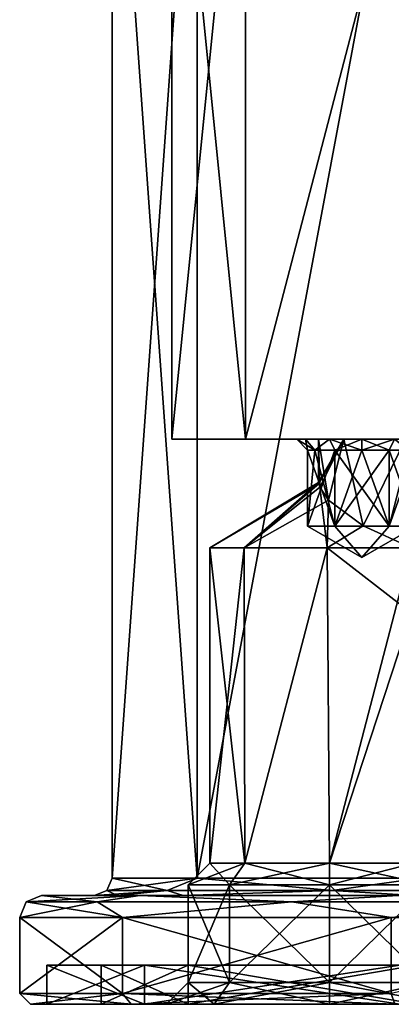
# Model space of a CAD drawing. Header units: millimetres. Extents: x -322 to 175, y 0 to 232.
# Tile 4 of 157: x -175 to -158, y 0 to 45. Entities that reach past the tile are written whole.
import ezdxf

# ---------------------------------------------------------------- set-up
doc = ezdxf.new("R2010")
doc.units = ezdxf.units.MM
doc.header["$LTSCALE"] = 65.185185
for name, color, linetype in [('906', 7, 'CONTINUOUS'), ('907', 7, 'CONTINUOUS'), ('909', 7, 'CONTINUOUS'), ('910', 7, 'CONTINUOUS'), ('911', 7, 'CONTINUOUS'), ('912', 7, 'CONTINUOUS'), ('913', 7, 'CONTINUOUS'), ('914', 7, 'CONTINUOUS'), ('915', 7, 'CONTINUOUS'), ('916', 7, 'CONTINUOUS'), ('917', 7, 'CONTINUOUS'), ('918', 7, 'CONTINUOUS'), ('919', 7, 'CONTINUOUS'), ('920', 7, 'CONTINUOUS'), ('921', 7, 'CONTINUOUS'), ('922', 7, 'CONTINUOUS'), ('923', 7, 'CONTINUOUS'), ('924', 7, 'CONTINUOUS'), ('925', 7, 'CONTINUOUS'), ('941', 7, 'CONTINUOUS'), ('942', 7, 'CONTINUOUS'), ('943', 7, 'CONTINUOUS'), ('944', 7, 'CONTINUOUS'), ('945', 7, 'CONTINUOUS'), ('946', 7, 'CONTINUOUS'), ('947', 7, 'CONTINUOUS'), ('948', 7, 'CONTINUOUS'), ('949', 7, 'CONTINUOUS'), ('962', 7, 'CONTINUOUS'), ('964', 7, 'CONTINUOUS'), ('974', 7, 'CONTINUOUS'), ('975', 7, 'CONTINUOUS'), ('976', 7, 'CONTINUOUS'), ('977', 7, 'CONTINUOUS'), ('978', 7, 'CONTINUOUS'), ('979', 7, 'CONTINUOUS'), ('984', 7, 'CONTINUOUS'), ('985', 7, 'CONTINUOUS')]:
    doc.layers.add(name, color=color, linetype=linetype)

msp = doc.modelspace()

# ---------------------------------------------------------------- linework, layer by layer
at = {"layer": '906', "color": 7, "linetype": 'CONTINUOUS', "true_color": 0xe0f2ff}
for points in [[(-167.75, 26), (-132.25, 26), (-150, 26, -1), (-167.75, 26)], [(-132.25, 26), (-167.75, 26), (-157, 26, 1), (-132.25, 26)], [(-167.75, 26), (-164.36, 26, 10.433), (-159.828, 26, 2.172), (-167.75, 26)], [(-164.36, 26, -10.433), (-167.75, 26), (-162, 26, -10), (-164.36, 26, -10.433)], [(-154, 26, -5), (-167.75, 26), (-152.828, 26, -2.172), (-154, 26, -5)], [(-167.75, 26), (-154, 26, -5), (-159, 26, -7), (-167.75, 26)], [(-152.828, 26, -2.172), (-167.75, 26), (-150, 26, -1), (-152.828, 26, -2.172)], [(-157, 26, 1), (-167.75, 26), (-159.828, 26, 2.172), (-157, 26, 1)], [(-162, 26, -10), (-167.75, 26), (-161.598, 26, -8.5), (-162, 26, -10)], [(-161.598, 26, -8.5), (-167.75, 26), (-160.5, 26, -7.402), (-161.598, 26, -8.5)], [(-160.5, 26, -7.402), (-167.75, 26), (-159, 26, -7), (-160.5, 26, -7.402)], [(-155.485, 26, 16.881), (-135.64, 26, 10.433), (-164.36, 26, 10.433), (-155.485, 26, 16.881)], [(-164.36, 26, 10.433), (-135.64, 26, 10.433), (-143, 26, 9), (-164.36, 26, 10.433)], [(-159.828, 26, 2.172), (-164.36, 26, 10.433), (-161, 26, 5), (-159.828, 26, 2.172)], [(-161, 26, 5), (-164.36, 26, 10.433), (-159.828, 26, 7.828), (-161, 26, 5)], [(-159.828, 26, 7.828), (-164.36, 26, 10.433), (-157, 26, 9), (-159.828, 26, 7.828)], [(-157, 26, 9), (-164.36, 26, 10.433), (-143, 26, 9), (-157, 26, 9)], [(-155.485, 26, -16.881), (-164.36, 26, -10.433), (-160.5, 26, -12.598), (-155.485, 26, -16.881)], [(-164.36, 26, -10.433), (-162, 26, -10), (-161.598, 26, -11.5), (-164.36, 26, -10.433)], [(-160.5, 26, -12.598), (-164.36, 26, -10.433), (-161.598, 26, -11.5), (-160.5, 26, -12.598)], [(-159, 26, -13), (-155.485, 26, -16.881), (-160.5, 26, -12.598), (-159, 26, -13)], [(-144.515, 26, -16.881), (-155.485, 26, -16.881), (-159, 26, -13), (-144.515, 26, -16.881)], [(-141, 26, -13), (-144.515, 26, -16.881), (-159, 26, -13), (-141, 26, -13)], [(-154, 26, -5), (-152.828, 26, -7.828), (-159, 26, -7), (-154, 26, -5)], [(-159, 26, -7), (-152.828, 26, -7.828), (-157.5, 26, -7.402), (-159, 26, -7)], [(-157.5, 26, -12.598), (-141, 26, -13), (-159, 26, -13), (-157.5, 26, -12.598)]]:
    msp.add_3dface(points, dxfattribs=at)
at = {"layer": '907', "color": 7, "linetype": 'CONTINUOUS', "true_color": 0xe0f2ff}
for points in [[(-167.75, 26), (-164.36, 26, -10.433), (-167.75, 60), (-167.75, 26)], [(-167.75, 60), (-164.36, 26, -10.433), (-164.36, 60, -10.433), (-167.75, 60)], [(-164.36, 26, -10.433), (-155.485, 26, -16.881), (-155.485, 60, -16.881), (-164.36, 26, -10.433)], [(-164.36, 60, -10.433), (-164.36, 26, -10.433), (-155.485, 60, -16.881), (-164.36, 60, -10.433)]]:
    msp.add_3dface(points, dxfattribs=at)
at = {"layer": '909', "color": 7, "linetype": 'CONTINUOUS', "true_color": 0xe0f2ff}
for points in [[(-170.5, 60.5), (-166.585, 60.5, -12.049), (-170.5, 5.8), (-170.5, 60.5)], [(-170.5, 5.8), (-166.585, 60.5, -12.049), (-166.585, 5.8, -12.05), (-170.5, 5.8)], [(-166.585, 60.5, -12.049), (-156.335, 60.5, -19.497), (-166.585, 5.8, -12.05), (-166.585, 60.5, -12.049)], [(-166.585, 5.8, -12.05), (-156.335, 60.5, -19.497), (-156.335, 5.8, -19.497), (-166.585, 5.8, -12.05)]]:
    msp.add_3dface(points, dxfattribs=at)
at = {"layer": '910', "color": 7, "linetype": 'CONTINUOUS', "true_color": 0xe0f2ff}
for points in [[(-173.75, 5), (-169.215, 5, 13.959), (-171.3, 5), (-173.75, 5)], [(-169.215, 5, -13.959), (-173.75, 5), (-167.229, 5, -12.524), (-169.215, 5, -13.959)], [(-173.75, 5), (-171.3, 5), (-170.256, 5, -6.586), (-173.75, 5)], [(-167.229, 5, -12.524), (-173.75, 5), (-170.256, 5, -6.586), (-167.229, 5, -12.524)], [(-171.3, 5), (-169.215, 5, 13.959), (-170.256, 5, 6.586), (-171.3, 5)], [(-170.256, 5, 6.586), (-169.215, 5, 13.959), (-167.229, 5, 12.524), (-170.256, 5, 6.586)], [(-169.215, 5, 13.959), (-157.34, 5, 22.587), (-156.58, 5, 20.258), (-169.215, 5, 13.959)], [(-167.229, 5, 12.524), (-169.215, 5, 13.959), (-156.58, 5, 20.258), (-167.229, 5, 12.524)], [(-157.34, 5, -22.587), (-169.215, 5, -13.959), (-156.58, 5, -20.258), (-157.34, 5, -22.587)], [(-156.58, 5, -20.258), (-169.215, 5, -13.959), (-167.229, 5, -12.524), (-156.58, 5, -20.258)]]:
    msp.add_3dface(points, dxfattribs=at)
at = {"layer": '911', "color": 7, "linetype": 'CONTINUOUS', "true_color": 0xe0f2ff}
for points in [[(-174.75, 0.5), (-174.75, 4), (-170.023, 4, -14.548), (-174.75, 0.5)], [(-170.023, 0.5, -14.548), (-174.75, 0.5), (-170.023, 4, -14.548), (-170.023, 0.5, -14.548)], [(-157.648, 0.5, -23.539), (-170.023, 0.5, -14.548), (-157.648, 4, -23.539), (-157.648, 0.5, -23.539)], [(-157.648, 4, -23.539), (-170.023, 0.5, -14.548), (-170.023, 4, -14.548), (-157.648, 4, -23.539)], [(-142.352, 4, -23.539), (-157.648, 0.5, -23.539), (-157.648, 4, -23.539), (-142.352, 4, -23.539)]]:
    msp.add_3dface(points, dxfattribs=at)
at = {"layer": '912', "color": 7, "linetype": 'CONTINUOUS', "true_color": 0xe0f2ff}
for points in [[(-169.619, 0, 14.254), (-174.25, 0), (-169.012, 0, 13.813), (-169.619, 0, 14.254)], [(-174.25, 0), (-169.619, 0, -14.254), (-173.5, 0), (-174.25, 0)], [(-169.012, 0, 13.813), (-174.25, 0), (-173.5, 0), (-169.012, 0, 13.813)], [(-173.5, 0), (-169.619, 0, -14.254), (-169.012, 0, -13.813), (-173.5, 0)], [(-157.493, 0, 23.063), (-169.619, 0, 14.254), (-157.262, 0, 22.35), (-157.493, 0, 23.063)], [(-157.262, 0, 22.35), (-169.619, 0, 14.254), (-169.012, 0, 13.813), (-157.262, 0, 22.35)], [(-169.619, 0, -14.254), (-157.493, 0, -23.063), (-157.262, 0, -22.35), (-169.619, 0, -14.254)], [(-169.012, 0, -13.813), (-169.619, 0, -14.254), (-157.262, 0, -22.35), (-169.012, 0, -13.813)]]:
    msp.add_3dface(points, dxfattribs=at)
at = {"layer": '913', "color": 7, "linetype": 'CONTINUOUS', "true_color": 0xe0f2ff}
for points in [[(-173.5, 0), (-169.012, 0, -13.813), (-173.5, 1.8), (-173.5, 0)], [(-173.5, 1.8), (-169.012, 0, -13.813), (-169.012, 1.8, -13.813), (-173.5, 1.8)], [(-169.012, 0, -13.813), (-157.262, 0, -22.35), (-169.012, 1.8, -13.813), (-169.012, 0, -13.813)], [(-169.012, 1.8, -13.813), (-157.262, 0, -22.35), (-157.262, 1.8, -22.35), (-169.012, 1.8, -13.813)]]:
    msp.add_3dface(points, dxfattribs=at)
at = {"layer": '914', "color": 7, "linetype": 'CONTINUOUS', "true_color": 0xe0f2ff}
for points in [[(-173.5, 1.8), (-169.012, 1.8, -13.813), (-171, 1.8), (-173.5, 1.8)], [(-169.012, 1.8, 13.813), (-173.5, 1.8), (-166.99, 1.8, 12.343), (-169.012, 1.8, 13.813)], [(-166.99, 1.8, 12.343), (-173.5, 1.8), (-171, 1.8), (-166.99, 1.8, 12.343)], [(-171, 1.8), (-169.012, 1.8, -13.813), (-166.99, 1.8, -12.343), (-171, 1.8)], [(-169.012, 1.8, -13.813), (-157.262, 1.8, -22.35), (-156.49, 1.8, -19.972), (-169.012, 1.8, -13.813)], [(-166.99, 1.8, -12.343), (-169.012, 1.8, -13.813), (-156.49, 1.8, -19.972), (-166.99, 1.8, -12.343)], [(-157.262, 1.8, 22.35), (-169.012, 1.8, 13.813), (-156.49, 1.8, 19.972), (-157.262, 1.8, 22.35)], [(-156.49, 1.8, 19.972), (-169.012, 1.8, 13.813), (-166.99, 1.8, 12.343), (-156.49, 1.8, 19.972)]]:
    msp.add_3dface(points, dxfattribs=at)
at = {"layer": '915', "color": 7, "linetype": 'CONTINUOUS', "true_color": 0xe0f2ff}
for points in [[(-171, 1.8), (-166.99, 1.8, -12.343), (-171, 0), (-171, 1.8)], [(-171, 0), (-166.99, 1.8, -12.343), (-166.99, 0, -12.343), (-171, 0)], [(-166.99, 1.8, -12.343), (-156.49, 1.8, -19.972), (-166.99, 0, -12.343), (-166.99, 1.8, -12.343)], [(-166.99, 0, -12.343), (-156.49, 1.8, -19.972), (-156.49, 0, -19.972), (-166.99, 0, -12.343)]]:
    msp.add_3dface(points, dxfattribs=at)
at = {"layer": '916', "color": 7, "linetype": 'CONTINUOUS', "true_color": 0xe0f2ff}
for points in [[(-171, 0), (-166.99, 0, -12.343), (-165.803, 0, -0.303), (-171, 0)], [(-166.99, 0, 12.343), (-171, 0), (-165.803, 0, 10.303), (-166.99, 0, 12.343)], [(-168, 0, 5), (-171, 0), (-165.803, 0, -0.303), (-168, 0, 5)], [(-171, 0), (-168, 0, 5), (-165.803, 0, 10.303), (-171, 0)], [(-166.99, 0, -12.343), (-156.49, 0, -19.972), (-155.303, 0, -13.803), (-166.99, 0, -12.343)], [(-157.5, 0, -8.5), (-166.99, 0, -12.343), (-155.303, 0, -13.803), (-157.5, 0, -8.5)], [(-166.99, 0, -12.343), (-157.5, 0, -8.5), (-155.303, 0, -3.197), (-166.99, 0, -12.343)], [(-166.99, 0, -12.343), (-155.303, 0, -3.197), (-160.5, 0, -2.5), (-166.99, 0, -12.343)], [(-165.803, 0, -0.303), (-166.99, 0, -12.343), (-160.5, 0, -2.5), (-165.803, 0, -0.303)], [(-156.49, 0, 19.972), (-166.99, 0, 12.343), (-150, 0, 19.25), (-156.49, 0, 19.972)], [(-166.99, 0, 12.343), (-154.25, 0, 15), (-153.005, 0, 18.005), (-166.99, 0, 12.343)], [(-154.25, 0, 15), (-166.99, 0, 12.343), (-160.5, 0, 12.5), (-154.25, 0, 15)], [(-150, 0, 19.25), (-166.99, 0, 12.343), (-153.005, 0, 18.005), (-150, 0, 19.25)], [(-160.5, 0, 12.5), (-166.99, 0, 12.343), (-165.803, 0, 10.303), (-160.5, 0, 12.5)], [(-155.303, 0, -3.197), (-150, 0, -1), (-160.5, 0, -2.5), (-155.303, 0, -3.197)], [(-160.5, 0, -2.5), (-150, 0, -1), (-155.197, 0, -0.303), (-160.5, 0, -2.5)], [(-153.005, 0, 11.995), (-154.25, 0, 15), (-160.5, 0, 12.5), (-153.005, 0, 11.995)], [(-155.197, 0, 10.303), (-153.005, 0, 11.995), (-160.5, 0, 12.5), (-155.197, 0, 10.303)]]:
    msp.add_3dface(points, dxfattribs=at)
at = {"layer": '917', "color": 7, "linetype": 'CONTINUOUS', "true_color": 0xe0f2ff}
for points in [[(-164.36, 26, 10.433), (-167.75, 26), (-164.36, 60, 10.433), (-164.36, 26, 10.433)], [(-167.75, 26), (-167.75, 60), (-164.36, 60, 10.433), (-167.75, 26)], [(-155.485, 26, 16.881), (-164.36, 26, 10.433), (-155.485, 60, 16.881), (-155.485, 26, 16.881)], [(-155.485, 60, 16.881), (-164.36, 26, 10.433), (-164.36, 60, 10.433), (-155.485, 60, 16.881)]]:
    msp.add_3dface(points, dxfattribs=at)
at = {"layer": '918', "color": 7, "linetype": 'CONTINUOUS', "true_color": 0xe0f2ff}
for points in [[(-170.5, 60.5), (-170.5, 5.8), (-166.585, 5.8, 12.05), (-170.5, 60.5)], [(-166.585, 60.5, 12.049), (-170.5, 60.5), (-166.585, 5.8, 12.05), (-166.585, 60.5, 12.049)], [(-156.335, 60.5, 19.497), (-166.585, 60.5, 12.049), (-166.585, 5.8, 12.05), (-156.335, 60.5, 19.497)], [(-156.335, 5.8, 19.497), (-156.335, 60.5, 19.497), (-166.585, 5.8, 12.05), (-156.335, 5.8, 19.497)]]:
    msp.add_3dface(points, dxfattribs=at)
at = {"layer": '919', "color": 7, "linetype": 'CONTINUOUS', "true_color": 0xe0f2ff}
for points in [[(-174.75, 4), (-174.75, 0.5), (-170.023, 0.5, 14.547), (-174.75, 4)], [(-174.75, 4), (-170.023, 0.5, 14.547), (-170.023, 4, 14.548), (-174.75, 4)], [(-170.023, 0.5, 14.547), (-157.648, 0.5, 23.539), (-170.023, 4, 14.548), (-170.023, 0.5, 14.547)], [(-170.023, 4, 14.548), (-157.648, 0.5, 23.539), (-157.648, 4, 23.539), (-170.023, 4, 14.548)]]:
    msp.add_3dface(points, dxfattribs=at)
at = {"layer": '920', "color": 7, "linetype": 'CONTINUOUS', "true_color": 0xe0f2ff}
for points in [[(-169.012, 0, 13.813), (-173.5, 0), (-169.012, 1.8, 13.813), (-169.012, 0, 13.813)], [(-173.5, 0), (-173.5, 1.8), (-169.012, 1.8, 13.813), (-173.5, 0)], [(-157.262, 0, 22.35), (-169.012, 0, 13.813), (-157.262, 1.8, 22.35), (-157.262, 0, 22.35)], [(-169.012, 0, 13.813), (-169.012, 1.8, 13.813), (-157.262, 1.8, 22.35), (-169.012, 0, 13.813)]]:
    msp.add_3dface(points, dxfattribs=at)
at = {"layer": '921', "color": 7, "linetype": 'CONTINUOUS', "true_color": 0xe0f2ff}
for points in [[(-166.99, 1.8, 12.343), (-171, 1.8), (-166.99, 0, 12.343), (-166.99, 1.8, 12.343)], [(-171, 1.8), (-171, 0), (-166.99, 0, 12.343), (-171, 1.8)], [(-156.49, 1.8, 19.972), (-166.99, 1.8, 12.343), (-156.49, 0, 19.972), (-156.49, 1.8, 19.972)], [(-166.99, 1.8, 12.343), (-166.99, 0, 12.343), (-156.49, 0, 19.972), (-166.99, 1.8, 12.343)]]:
    msp.add_3dface(points, dxfattribs=at)
at = {"layer": '922', "color": 7, "linetype": 'CONTINUOUS', "true_color": 0xe0f2ff}
for points in [[(-173.75, 5), (-169.215, 5, -13.959), (-174.457, 4.707), (-173.75, 5)], [(-169.215, 5, -13.959), (-171.18, 4.707, -12.229), (-174.457, 4.707), (-169.215, 5, -13.959)], [(-169.215, 5, -13.959), (-162.229, 4.707, -21.18), (-171.18, 4.707, -12.229), (-169.215, 5, -13.959)], [(-169.215, 5, -13.959), (-157.34, 5, -22.587), (-162.229, 4.707, -21.18), (-169.215, 5, -13.959)], [(-157.34, 5, -22.587), (-150, 4.707, -24.457), (-162.229, 4.707, -21.18), (-157.34, 5, -22.587)], [(-170.023, 4, -14.548), (-174.75, 4), (-171.18, 4.707, -12.229), (-170.023, 4, -14.548)], [(-171.18, 4.707, -12.229), (-174.75, 4), (-174.457, 4.707), (-171.18, 4.707, -12.229)], [(-162.229, 4.707, -21.18), (-170.023, 4, -14.548), (-171.18, 4.707, -12.229), (-162.229, 4.707, -21.18)], [(-157.648, 4, -23.539), (-170.023, 4, -14.548), (-162.229, 4.707, -21.18), (-157.648, 4, -23.539)], [(-150, 4.707, -24.457), (-157.648, 4, -23.539), (-162.229, 4.707, -21.18), (-150, 4.707, -24.457)], [(-142.352, 4, -23.539), (-157.648, 4, -23.539), (-150, 4.707, -24.457), (-142.352, 4, -23.539)]]:
    msp.add_3dface(points, dxfattribs=at)
at = {"layer": '923', "color": 7, "linetype": 'CONTINUOUS', "true_color": 0xe0f2ff}
for points in [[(-173.75, 5), (-174.457, 4.707), (-171.18, 4.707, 12.229), (-173.75, 5)], [(-169.215, 5, 13.959), (-173.75, 5), (-171.18, 4.707, 12.229), (-169.215, 5, 13.959)], [(-169.215, 5, 13.959), (-171.18, 4.707, 12.229), (-162.229, 4.707, 21.18), (-169.215, 5, 13.959)], [(-157.34, 5, 22.587), (-169.215, 5, 13.959), (-162.229, 4.707, 21.18), (-157.34, 5, 22.587)], [(-157.34, 5, 22.587), (-162.229, 4.707, 21.18), (-150, 4.707, 24.457), (-157.34, 5, 22.587)], [(-174.75, 4), (-170.023, 4, 14.548), (-174.457, 4.707), (-174.75, 4)], [(-174.457, 4.707), (-170.023, 4, 14.548), (-171.18, 4.707, 12.229), (-174.457, 4.707)], [(-171.18, 4.707, 12.229), (-170.023, 4, 14.548), (-162.229, 4.707, 21.18), (-171.18, 4.707, 12.229)], [(-170.023, 4, 14.548), (-157.648, 4, 23.539), (-162.229, 4.707, 21.18), (-170.023, 4, 14.548)], [(-162.229, 4.707, 21.18), (-157.648, 4, 23.539), (-150, 4.707, 24.457), (-162.229, 4.707, 21.18)]]:
    msp.add_3dface(points, dxfattribs=at)
at = {"layer": '924', "color": 7, "linetype": 'CONTINUOUS', "true_color": 0xe0f2ff}
for points in [[(-170.5, 5.8), (-166.585, 5.8, -12.05), (-170.734, 5.234), (-170.5, 5.8)], [(-166.585, 5.8, -12.05), (-167.956, 5.234, -10.367), (-170.734, 5.234), (-166.585, 5.8, -12.05)], [(-166.585, 5.8, -12.05), (-160.367, 5.234, -17.956), (-167.956, 5.234, -10.367), (-166.585, 5.8, -12.05)], [(-166.585, 5.8, -12.05), (-156.335, 5.8, -19.497), (-160.367, 5.234, -17.956), (-166.585, 5.8, -12.05)], [(-156.335, 5.8, -19.497), (-150, 5.234, -20.734), (-160.367, 5.234, -17.956), (-156.335, 5.8, -19.497)], [(-170.256, 5, -6.586), (-171.3, 5), (-167.956, 5.234, -10.367), (-170.256, 5, -6.586)], [(-167.956, 5.234, -10.367), (-171.3, 5), (-170.734, 5.234), (-167.956, 5.234, -10.367)], [(-167.229, 5, -12.524), (-170.256, 5, -6.586), (-167.956, 5.234, -10.367), (-167.229, 5, -12.524)], [(-160.367, 5.234, -17.956), (-167.229, 5, -12.524), (-167.956, 5.234, -10.367), (-160.367, 5.234, -17.956)], [(-156.58, 5, -20.258), (-167.229, 5, -12.524), (-160.367, 5.234, -17.956), (-156.58, 5, -20.258)], [(-150, 5.234, -20.734), (-156.58, 5, -20.258), (-160.367, 5.234, -17.956), (-150, 5.234, -20.734)]]:
    msp.add_3dface(points, dxfattribs=at)
at = {"layer": '925', "color": 7, "linetype": 'CONTINUOUS', "true_color": 0xe0f2ff}
for points in [[(-170.5, 5.8), (-170.734, 5.234), (-167.956, 5.234, 10.367), (-170.5, 5.8)], [(-166.585, 5.8, 12.05), (-170.5, 5.8), (-167.956, 5.234, 10.367), (-166.585, 5.8, 12.05)], [(-166.585, 5.8, 12.05), (-167.956, 5.234, 10.367), (-160.367, 5.234, 17.956), (-166.585, 5.8, 12.05)], [(-156.335, 5.8, 19.497), (-166.585, 5.8, 12.05), (-160.367, 5.234, 17.956), (-156.335, 5.8, 19.497)], [(-156.335, 5.8, 19.497), (-160.367, 5.234, 17.956), (-150, 5.234, 20.734), (-156.335, 5.8, 19.497)], [(-171.3, 5), (-170.256, 5, 6.586), (-170.734, 5.234), (-171.3, 5)], [(-170.734, 5.234), (-170.256, 5, 6.586), (-167.956, 5.234, 10.367), (-170.734, 5.234)], [(-170.256, 5, 6.586), (-167.229, 5, 12.524), (-167.956, 5.234, 10.367), (-170.256, 5, 6.586)], [(-167.956, 5.234, 10.367), (-167.229, 5, 12.524), (-160.367, 5.234, 17.956), (-167.956, 5.234, 10.367)], [(-167.229, 5, 12.524), (-156.58, 5, 20.258), (-160.367, 5.234, 17.956), (-167.229, 5, 12.524)], [(-160.367, 5.234, 17.956), (-156.58, 5, 20.258), (-150, 5.234, 20.734), (-160.367, 5.234, 17.956)]]:
    msp.add_3dface(points, dxfattribs=at)
at = {"layer": '941', "color": 7, "linetype": 'CONTINUOUS', "true_color": 0xe0f2ff}
for points in [[(-165.096, 1, 9.596), (-167, 1, 5), (-165.096, 5.5, 9.596), (-165.096, 1, 9.596)], [(-165.096, 5.5, 9.596), (-167, 1, 5), (-167, 5.5, 5), (-165.096, 5.5, 9.596)], [(-160.5, 1, 11.5), (-165.096, 1, 9.596), (-160.5, 5.5, 11.5), (-160.5, 1, 11.5)], [(-160.5, 5.5, 11.5), (-165.096, 1, 9.596), (-165.096, 5.5, 9.596), (-160.5, 5.5, 11.5)], [(-155.904, 1, 9.596), (-160.5, 1, 11.5), (-155.904, 5.5, 9.596), (-155.904, 1, 9.596)], [(-155.904, 5.5, 9.596), (-160.5, 1, 11.5), (-160.5, 5.5, 11.5), (-155.904, 5.5, 9.596)]]:
    msp.add_3dface(points, dxfattribs=at)
at = {"layer": '942', "color": 7, "linetype": 'CONTINUOUS', "true_color": 0xe0f2ff}
for points in [[(-165.096, 5.5, 9.596), (-167, 5.5, 5), (-164.389, 6.5, 8.889), (-165.096, 5.5, 9.596)], [(-164.389, 6.5, 8.889), (-167, 5.5, 5), (-166, 6.5, 5), (-164.389, 6.5, 8.889)], [(-160.5, 5.5, 11.5), (-165.096, 5.5, 9.596), (-160.5, 6.5, 10.5), (-160.5, 5.5, 11.5)], [(-160.5, 6.5, 10.5), (-165.096, 5.5, 9.596), (-164.389, 6.5, 8.889), (-160.5, 6.5, 10.5)], [(-155.904, 5.5, 9.596), (-160.5, 5.5, 11.5), (-156.611, 6.5, 8.889), (-155.904, 5.5, 9.596)], [(-156.611, 6.5, 8.889), (-160.5, 5.5, 11.5), (-160.5, 6.5, 10.5), (-156.611, 6.5, 8.889)]]:
    msp.add_3dface(points, dxfattribs=at)
at = {"layer": '943', "color": 7, "linetype": 'CONTINUOUS', "true_color": 0xe0f2ff}
for points in [[(-164.389, 6.5, 8.889), (-166, 6.5, 5), (-164.423, 21, 8.855), (-164.389, 6.5, 8.889)], [(-164.423, 21, 8.855), (-166, 6.5, 5), (-166, 21, 5), (-164.423, 21, 8.855)], [(-160.596, 21, 10.499), (-164.389, 6.5, 8.889), (-164.423, 21, 8.855), (-160.596, 21, 10.499)], [(-160.5, 6.5, 10.5), (-164.389, 6.5, 8.889), (-160.596, 21, 10.499), (-160.5, 6.5, 10.5)], [(-156.714, 21, 8.99), (-160.5, 6.5, 10.5), (-160.596, 21, 10.499), (-156.714, 21, 8.99)], [(-156.714, 18, 8.99), (-160.5, 6.5, 10.5), (-156.714, 21, 8.99), (-156.714, 18, 8.99)], [(-156.611, 6.5, 8.889), (-160.5, 6.5, 10.5), (-156.714, 18, 8.99), (-156.611, 6.5, 8.889)]]:
    msp.add_3dface(points, dxfattribs=at)
at = {"layer": '944', "color": 7, "linetype": 'CONTINUOUS', "true_color": 0xe0f2ff}
for points in [[(-160.983, 23.939, 5.37), (-166, 21, 5), (-161, 24.004, 5), (-160.983, 23.939, 5.37)], [(-161, 24.004, 5), (-166, 21, 5), (-164.423, 21, 1.145), (-161, 24.004, 5)], [(-164.423, 21, 8.855), (-166, 21, 5), (-160.983, 23.939, 5.37), (-164.423, 21, 8.855)], [(-160.983, 23.939, 4.63), (-161, 24.004, 5), (-164.423, 21, 1.145), (-160.983, 23.939, 4.63)], [(-160.934, 23.798, 5.724), (-164.423, 21, 8.855), (-160.983, 23.939, 5.37), (-160.934, 23.798, 5.724)], [(-160.934, 23.798, 4.276), (-160.983, 23.939, 4.63), (-164.423, 21, 1.145), (-160.934, 23.798, 4.276)], [(-160.545, 23.192, 6.852), (-164.423, 21, 8.855), (-160.934, 23.798, 5.724), (-160.545, 23.192, 6.852)], [(-160.596, 21, -0.499), (-160.934, 23.798, 4.276), (-164.423, 21, 1.145), (-160.596, 21, -0.499)], [(-160.546, 23.192, 3.148), (-160.934, 23.798, 4.276), (-160.596, 21, -0.499), (-160.546, 23.192, 3.148)], [(-160.596, 21, 10.499), (-164.423, 21, 8.855), (-160.545, 23.192, 6.852), (-160.596, 21, 10.499)], [(-158.947, 22.007, 8.494), (-160.596, 21, 10.499), (-160.545, 23.192, 6.852), (-158.947, 22.007, 8.494)], [(-158.947, 22.007, 1.506), (-160.546, 23.192, 3.148), (-160.596, 21, -0.499), (-158.947, 22.007, 1.506)], [(-156.714, 21, 8.99), (-160.596, 21, 10.499), (-158.947, 22.007, 8.494), (-156.714, 21, 8.99)], [(-156.714, 21, 1.01), (-158.947, 22.007, 1.506), (-160.596, 21, -0.499), (-156.714, 21, 1.01)]]:
    msp.add_3dface(points, dxfattribs=at)
at = {"layer": '945', "color": 7, "linetype": 'CONTINUOUS', "true_color": 0xe0f2ff}
for points in [[(-165.803, 0, 10.303), (-168, 0, 5), (-165.096, 1, 9.596), (-165.803, 0, 10.303)], [(-168, 0, 5), (-167, 1, 5), (-165.096, 1, 9.596), (-168, 0, 5)], [(-160.5, 0, 12.5), (-165.803, 0, 10.303), (-160.5, 1, 11.5), (-160.5, 0, 12.5)], [(-165.803, 0, 10.303), (-165.096, 1, 9.596), (-160.5, 1, 11.5), (-165.803, 0, 10.303)], [(-155.197, 0, 10.303), (-160.5, 0, 12.5), (-155.904, 1, 9.596), (-155.197, 0, 10.303)], [(-160.5, 0, 12.5), (-160.5, 1, 11.5), (-155.904, 1, 9.596), (-160.5, 0, 12.5)]]:
    msp.add_3dface(points, dxfattribs=at)
at = {"layer": '946', "color": 7, "linetype": 'CONTINUOUS', "true_color": 0xe0f2ff}
for points in [[(-167, 5.5, 5), (-167, 1, 5), (-165.096, 1, 0.404), (-167, 5.5, 5)], [(-165.096, 5.5, 0.404), (-167, 5.5, 5), (-165.096, 1, 0.404), (-165.096, 5.5, 0.404)], [(-160.5, 5.5, -1.5), (-165.096, 5.5, 0.404), (-160.5, 1, -1.5), (-160.5, 5.5, -1.5)], [(-160.5, 1, -1.5), (-165.096, 5.5, 0.404), (-165.096, 1, 0.404), (-160.5, 1, -1.5)], [(-155.904, 5.5, 0.404), (-160.5, 5.5, -1.5), (-155.904, 1, 0.404), (-155.904, 5.5, 0.404)], [(-155.904, 1, 0.404), (-160.5, 5.5, -1.5), (-160.5, 1, -1.5), (-155.904, 1, 0.404)]]:
    msp.add_3dface(points, dxfattribs=at)
at = {"layer": '947', "color": 7, "linetype": 'CONTINUOUS', "true_color": 0xe0f2ff}
for points in [[(-166, 6.5, 5), (-167, 5.5, 5), (-165.096, 5.5, 0.404), (-166, 6.5, 5)], [(-166, 6.5, 5), (-165.096, 5.5, 0.404), (-164.389, 6.5, 1.111), (-166, 6.5, 5)], [(-165.096, 5.5, 0.404), (-160.5, 5.5, -1.5), (-164.389, 6.5, 1.111), (-165.096, 5.5, 0.404)], [(-164.389, 6.5, 1.111), (-160.5, 5.5, -1.5), (-160.5, 6.5, -0.5), (-164.389, 6.5, 1.111)], [(-160.5, 5.5, -1.5), (-155.904, 5.5, 0.404), (-160.5, 6.5, -0.5), (-160.5, 5.5, -1.5)], [(-160.5, 6.5, -0.5), (-155.904, 5.5, 0.404), (-156.611, 6.5, 1.111), (-160.5, 6.5, -0.5)]]:
    msp.add_3dface(points, dxfattribs=at)
at = {"layer": '948', "color": 7, "linetype": 'CONTINUOUS', "true_color": 0xe0f2ff}
for points in [[(-166, 21, 5), (-166, 6.5, 5), (-164.389, 6.5, 1.111), (-166, 21, 5)], [(-164.423, 21, 1.145), (-166, 21, 5), (-164.389, 6.5, 1.111), (-164.423, 21, 1.145)], [(-160.596, 21, -0.499), (-164.423, 21, 1.145), (-164.389, 6.5, 1.111), (-160.596, 21, -0.499)], [(-160.596, 21, -0.499), (-164.389, 6.5, 1.111), (-160.5, 6.5, -0.5), (-160.596, 21, -0.499)], [(-156.714, 21, 1.01), (-160.596, 21, -0.499), (-156.714, 18, 1.01), (-156.714, 21, 1.01)], [(-160.596, 21, -0.499), (-160.5, 6.5, -0.5), (-156.714, 18, 1.01), (-160.596, 21, -0.499)], [(-160.5, 6.5, -0.5), (-156.611, 6.5, 1.111), (-156.714, 18, 1.01), (-160.5, 6.5, -0.5)]]:
    msp.add_3dface(points, dxfattribs=at)
at = {"layer": '949', "color": 7, "linetype": 'CONTINUOUS', "true_color": 0xe0f2ff}
for points in [[(-168, 0, 5), (-165.803, 0, -0.303), (-167, 1, 5), (-168, 0, 5)], [(-167, 1, 5), (-165.803, 0, -0.303), (-165.096, 1, 0.404), (-167, 1, 5)], [(-165.803, 0, -0.303), (-160.5, 0, -2.5), (-165.096, 1, 0.404), (-165.803, 0, -0.303)], [(-160.5, 0, -2.5), (-160.5, 1, -1.5), (-165.096, 1, 0.404), (-160.5, 0, -2.5)], [(-160.5, 0, -2.5), (-155.197, 0, -0.303), (-160.5, 1, -1.5), (-160.5, 0, -2.5)], [(-155.197, 0, -0.303), (-155.904, 1, 0.404), (-160.5, 1, -1.5), (-155.197, 0, -0.303)]]:
    msp.add_3dface(points, dxfattribs=at)
at = {"layer": '962', "color": 7, "linetype": 'CONTINUOUS', "true_color": 0xe0f2ff}
for points in [[(-161, 26, 5), (-159.828, 26, 7.828), (-161, 24.004, 5), (-161, 26, 5)], [(-159.828, 26, 7.828), (-160.983, 23.939, 5.37), (-161, 24.004, 5), (-159.828, 26, 7.828)], [(-159.828, 26, 7.828), (-160.934, 23.798, 5.724), (-160.983, 23.939, 5.37), (-159.828, 26, 7.828)], [(-159.828, 26, 7.828), (-160.545, 23.192, 6.852), (-160.934, 23.798, 5.724), (-159.828, 26, 7.828)], [(-159.828, 26, 7.828), (-158.947, 22.007, 8.494), (-160.545, 23.192, 6.852), (-159.828, 26, 7.828)], [(-159.828, 26, 7.828), (-157, 26, 9), (-158.947, 22.007, 8.494), (-159.828, 26, 7.828)], [(-157, 26, 9), (-156.714, 21, 8.99), (-158.947, 22.007, 8.494), (-157, 26, 9)]]:
    msp.add_3dface(points, dxfattribs=at)
at = {"layer": '964', "color": 7, "linetype": 'CONTINUOUS', "true_color": 0xe0f2ff}
for points in [[(-159.828, 26, 2.172), (-161, 26, 5), (-160.546, 23.192, 3.148), (-159.828, 26, 2.172)], [(-161, 26, 5), (-161, 24.004, 5), (-160.983, 23.939, 4.63), (-161, 26, 5)], [(-161, 26, 5), (-160.983, 23.939, 4.63), (-160.934, 23.798, 4.276), (-161, 26, 5)], [(-161, 26, 5), (-160.934, 23.798, 4.276), (-160.546, 23.192, 3.148), (-161, 26, 5)], [(-159.828, 26, 2.172), (-160.546, 23.192, 3.148), (-158.947, 22.007, 1.506), (-159.828, 26, 2.172)], [(-157, 26, 1), (-159.828, 26, 2.172), (-158.947, 22.007, 1.506), (-157, 26, 1)], [(-157, 26, 1), (-158.947, 22.007, 1.506), (-156.714, 21, 1.01), (-157, 26, 1)]]:
    msp.add_3dface(points, dxfattribs=at)
at = {"layer": '974', "color": 7, "linetype": 'CONTINUOUS', "true_color": 0xe0f2ff}
for points in [[(-162, 26, -10), (-161.598, 26, -8.5), (-161.5, 25.5, -10), (-162, 26, -10)], [(-161.598, 26, -8.5), (-160.5, 26, -7.402), (-161.165, 25.5, -8.75), (-161.598, 26, -8.5)], [(-161.5, 25.5, -10), (-161.598, 26, -8.5), (-161.165, 25.5, -8.75), (-161.5, 25.5, -10)], [(-161.165, 25.5, -8.75), (-160.5, 26, -7.402), (-160.25, 25.5, -7.835), (-161.165, 25.5, -8.75)], [(-160.5, 26, -7.402), (-159, 26, -7), (-160.25, 25.5, -7.835), (-160.5, 26, -7.402)], [(-160.25, 25.5, -7.835), (-159, 26, -7), (-159, 25.5, -7.5), (-160.25, 25.5, -7.835)], [(-159, 26, -7), (-157.5, 26, -7.402), (-159, 25.5, -7.5), (-159, 26, -7)], [(-159, 25.5, -7.5), (-157.5, 26, -7.402), (-157.75, 25.5, -7.835), (-159, 25.5, -7.5)], [(-157.75, 25.5, -7.835), (-157.5, 26, -7.402), (-156.835, 25.5, -8.75), (-157.75, 25.5, -7.835)]]:
    msp.add_3dface(points, dxfattribs=at)
at = {"layer": '975', "color": 7, "linetype": 'CONTINUOUS', "true_color": 0xe0f2ff}
for points in [[(-161.5, 25.5, -10), (-161.165, 25.5, -8.75), (-161.5, 22, -10), (-161.5, 25.5, -10)], [(-161.165, 25.5, -8.75), (-160.25, 25.5, -7.835), (-161.5, 22, -10), (-161.165, 25.5, -8.75)], [(-161.5, 22, -10), (-160.25, 25.5, -7.835), (-160.25, 22, -7.835), (-161.5, 22, -10)], [(-160.25, 25.5, -7.835), (-159, 25.5, -7.5), (-160.25, 22, -7.835), (-160.25, 25.5, -7.835)], [(-159, 25.5, -7.5), (-157.75, 25.5, -7.835), (-160.25, 22, -7.835), (-159, 25.5, -7.5)], [(-160.25, 22, -7.835), (-157.75, 25.5, -7.835), (-157.75, 22, -7.835), (-160.25, 22, -7.835)], [(-157.75, 25.5, -7.835), (-156.835, 25.5, -8.75), (-157.75, 22, -7.835), (-157.75, 25.5, -7.835)], [(-156.835, 25.5, -8.75), (-156.5, 25.5, -10), (-157.75, 22, -7.835), (-156.835, 25.5, -8.75)], [(-157.75, 22, -7.835), (-156.5, 25.5, -10), (-156.5, 22, -10), (-157.75, 22, -7.835)]]:
    msp.add_3dface(points, dxfattribs=at)
at = {"layer": '976', "color": 7, "linetype": 'CONTINUOUS', "true_color": 0xe0f2ff}
for points in [[(-161.5, 22, -10), (-160.25, 22, -7.835), (-159, 20.557, -10), (-161.5, 22, -10)], [(-160.25, 22, -7.835), (-157.75, 22, -7.835), (-159, 20.557, -10), (-160.25, 22, -7.835)], [(-157.75, 22, -7.835), (-156.5, 22, -10), (-159, 20.557, -10), (-157.75, 22, -7.835)]]:
    msp.add_3dface(points, dxfattribs=at)
at = {"layer": '977', "color": 7, "linetype": 'CONTINUOUS', "true_color": 0xe0f2ff}
for points in [[(-161.598, 26, -11.5), (-162, 26, -10), (-161.165, 25.5, -11.25), (-161.598, 26, -11.5)], [(-162, 26, -10), (-161.5, 25.5, -10), (-161.165, 25.5, -11.25), (-162, 26, -10)], [(-160.5, 26, -12.598), (-161.598, 26, -11.5), (-161.165, 25.5, -11.25), (-160.5, 26, -12.598)], [(-160.25, 25.5, -12.165), (-160.5, 26, -12.598), (-161.165, 25.5, -11.25), (-160.25, 25.5, -12.165)], [(-159, 26, -13), (-160.5, 26, -12.598), (-159, 25.5, -12.5), (-159, 26, -13)], [(-159, 25.5, -12.5), (-160.5, 26, -12.598), (-160.25, 25.5, -12.165), (-159, 25.5, -12.5)], [(-157.5, 26, -12.598), (-159, 26, -13), (-157.75, 25.5, -12.165), (-157.5, 26, -12.598)], [(-157.75, 25.5, -12.165), (-159, 26, -13), (-159, 25.5, -12.5), (-157.75, 25.5, -12.165)], [(-156.835, 25.5, -11.25), (-157.5, 26, -12.598), (-157.75, 25.5, -12.165), (-156.835, 25.5, -11.25)]]:
    msp.add_3dface(points, dxfattribs=at)
at = {"layer": '978', "color": 7, "linetype": 'CONTINUOUS', "true_color": 0xe0f2ff}
for points in [[(-161.5, 25.5, -10), (-161.5, 22, -10), (-160.25, 22, -12.165), (-161.5, 25.5, -10)], [(-161.165, 25.5, -11.25), (-161.5, 25.5, -10), (-160.25, 22, -12.165), (-161.165, 25.5, -11.25)], [(-160.25, 25.5, -12.165), (-161.165, 25.5, -11.25), (-160.25, 22, -12.165), (-160.25, 25.5, -12.165)], [(-159, 25.5, -12.5), (-160.25, 25.5, -12.165), (-157.75, 22, -12.165), (-159, 25.5, -12.5)], [(-157.75, 22, -12.165), (-160.25, 25.5, -12.165), (-160.25, 22, -12.165), (-157.75, 22, -12.165)], [(-157.75, 25.5, -12.165), (-159, 25.5, -12.5), (-157.75, 22, -12.165), (-157.75, 25.5, -12.165)], [(-156.5, 22, -10), (-156.835, 25.5, -11.25), (-157.75, 25.5, -12.165), (-156.5, 22, -10)], [(-156.5, 22, -10), (-157.75, 25.5, -12.165), (-157.75, 22, -12.165), (-156.5, 22, -10)]]:
    msp.add_3dface(points, dxfattribs=at)
at = {"layer": '979', "color": 7, "linetype": 'CONTINUOUS', "true_color": 0xe0f2ff}
for points in [[(-161.5, 22, -10), (-159, 20.557, -10), (-160.25, 22, -12.165), (-161.5, 22, -10)], [(-159, 20.557, -10), (-157.75, 22, -12.165), (-160.25, 22, -12.165), (-159, 20.557, -10)], [(-159, 20.557, -10), (-156.5, 22, -10), (-157.75, 22, -12.165), (-159, 20.557, -10)]]:
    msp.add_3dface(points, dxfattribs=at)
at = {"layer": '984', "color": 7, "linetype": 'CONTINUOUS', "true_color": 0xe0f2ff}
for points in [[(-174.75, 0.5), (-174.25, 0), (-169.619, 0, 14.254), (-174.75, 0.5)], [(-174.75, 0.5), (-169.619, 0, 14.254), (-170.023, 0.5, 14.547), (-174.75, 0.5)], [(-169.619, 0, 14.254), (-157.493, 0, 23.063), (-170.023, 0.5, 14.547), (-169.619, 0, 14.254)], [(-157.493, 0, 23.063), (-157.648, 0.5, 23.539), (-170.023, 0.5, 14.547), (-157.493, 0, 23.063)]]:
    msp.add_3dface(points, dxfattribs=at)
at = {"layer": '985', "color": 7, "linetype": 'CONTINUOUS', "true_color": 0xe0f2ff}
for points in [[(-174.75, 0.5), (-170.023, 0.5, -14.548), (-174.25, 0), (-174.75, 0.5)], [(-174.25, 0), (-170.023, 0.5, -14.548), (-169.619, 0, -14.254), (-174.25, 0)], [(-170.023, 0.5, -14.548), (-157.648, 0.5, -23.539), (-169.619, 0, -14.254), (-170.023, 0.5, -14.548)], [(-157.648, 0.5, -23.539), (-157.493, 0, -23.063), (-169.619, 0, -14.254), (-157.648, 0.5, -23.539)]]:
    msp.add_3dface(points, dxfattribs=at)

doc.saveas('drawing.dxf')
